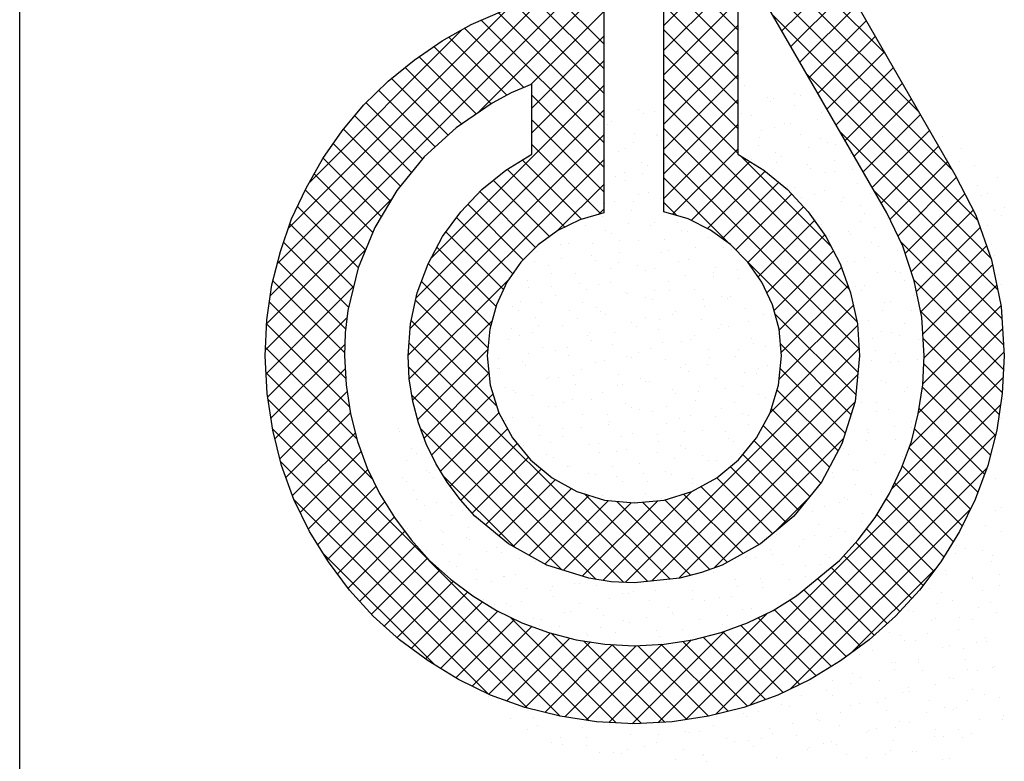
# Model space of a CAD drawing. Extents: x -39327 to 109237, y 358172 to 442272.
# Tile 64 of 96: x 90737 to 92349, y 360001 to 361215. Entities that reach past the tile are written whole.
import ezdxf

# ---------------------------------------------------------------- set-up
doc = ezdxf.new("R2010")
doc.units = 0
doc.header["$LTSCALE"] = 100
doc.layers.get('0').update_dxf_attribs({"linetype": 'CONTINUOUS'})
doc.layers.add('7', color=7, linetype='CONTINUOUS')
doc.layers.add('BL$4----', color=7, linetype='CONTINUOUS')
doc.styles.add('BURO-025', font='BUROFONT.shx', dxfattribs={"height": 250})
doc.styles.add('BURO-035', font='BUROFONT.shx', dxfattribs={"height": 350})
doc.styles.add('BURO-050', font='BUROFONT.shx', dxfattribs={"height": 500})

# ---------------------------------------------------------------- blocks, each defined once
blk = doc.blocks.new('KUIJPERSKLEUR')
at = {"color": 1}
blk.add_line((-185, 10), (-185, 73), dxfattribs=at)
at = {"color": 20}
for p, q in [((-170.84, 29.879), (-174.461, 33.499)), ((-170.292, 28.927), (-174.461, 33.095)), ((-174.461, 30.335), (-172.33, 32.466)), ((-173.249, 30.267), (-174.461, 31.479)), ((-169.744, 27.975), (-173.222, 31.452)), ((-174.461, 29.931), (-173.249, 31.143)), ((-172.528, 30.247), (-171.591, 31.184)), ((-177.515, 28.897), (-175.458, 30.954)), ((-173.249, 29.863), (-174.461, 31.075)), ((-180.897, 25.919), (-175.921, 30.896)), ((-180.786, 26.435), (-176.438, 30.783)), ((-175.443, 30.037), (-176.237, 30.83)), ((-172.38, 29.991), (-171.444, 30.927)), ((-175.443, 29.228), (-176.867, 30.652)), ((-175.443, 29.632), (-176.563, 30.753)), ((-174.461, 29.527), (-173.249, 30.738)), ((-173.249, 29.459), (-174.461, 30.671)), ((-172.233, 29.734), (-171.296, 30.671)), ((-180.602, 27.022), (-177.026, 30.599)), ((-175.443, 28.824), (-177.164, 30.546)), ((-176.637, 29.371), (-175.443, 30.565)), ((-169.325, 27.152), (-172.673, 30.5)), ((-176.75, 29.323), (-177.719, 30.292)), ((-175.443, 28.42), (-177.447, 30.424)), ((-174.461, 29.123), (-173.249, 30.334)), ((-172.085, 29.478), (-171.148, 30.414)), ((-180.265, 27.764), (-177.758, 30.271)), ((-177.027, 29.195), (-177.978, 30.147)), ((-176.622, 28.982), (-175.443, 30.161)), ((-173.249, 29.055), (-174.461, 30.266)), ((-171.937, 29.221), (-171.001, 30.158)), ((-177.287, 29.052), (-178.226, 29.991)), ((-177.528, 28.889), (-178.466, 29.826)), ((-174.461, 28.719), (-173.249, 29.93)), ((-173.249, 28.651), (-174.461, 29.862)), ((-171.79, 28.965), (-170.853, 29.901)), ((-177.769, 28.725), (-178.694, 29.651)), ((-176.622, 28.578), (-175.443, 29.757)), ((-174.461, 28.315), (-173.249, 29.526)), ((-169.106, 26.529), (-172.125, 29.547)), ((-171.642, 28.709), (-170.706, 29.645)), ((-177.991, 28.544), (-178.917, 29.469)), ((-178.272, 26.523), (-175.443, 29.353)), ((-173.249, 28.247), (-174.461, 29.458)), ((-171.494, 28.452), (-170.558, 29.389)), ((-178.203, 28.351), (-179.125, 29.274)), ((-175.443, 28.016), (-176.622, 29.195)), ((-178.409, 28.154), (-179.329, 29.073)), ((-174.461, 27.911), (-173.249, 29.122)), ((-171.423, 26.016), (-174.461, 29.054)), ((-171.347, 28.196), (-170.41, 29.132)), ((-178.59, 27.93), (-179.518, 28.858)), ((-178.512, 25.879), (-175.443, 28.949)), ((-171.199, 27.939), (-170.263, 28.876)), ((-175.443, 27.612), (-176.622, 28.791)), ((-174.461, 27.506), (-173.249, 28.718)), ((-178.771, 27.707), (-179.703, 28.639)), ((-178.612, 25.376), (-175.443, 28.545)), ((-171.298, 25.488), (-174.461, 28.65)), ((-168.997, 26.016), (-171.576, 28.594)), ((-171.051, 27.683), (-170.115, 28.619)), ((-178.932, 27.463), (-179.871, 28.403)), ((-175.491, 27.256), (-176.622, 28.387)), ((-170.904, 27.426), (-169.967, 28.363)), ((-171.266, 25.051), (-174.461, 28.246)), ((-174.317, 27.246), (-173.249, 28.314)), ((-171.722, 26.72), (-173.21, 28.208)), ((-179.083, 27.211), (-180.037, 28.165)), ((-178.645, 24.939), (-175.443, 28.14)), ((-175.806, 27.166), (-176.776, 28.137)), ((-174.012, 27.147), (-173.05, 28.109)), ((-170.762, 27.164), (-169.82, 28.106)), ((-179.224, 26.948), (-180.184, 27.907)), ((-176.081, 27.038), (-177.026, 27.983)), ((-173.743, 27.012), (-172.802, 27.952)), ((-176.33, 26.883), (-177.253, 27.805)), ((-176.205, 26.975), (-175.443, 27.736)), ((-173.379, 26.76), (-174.461, 27.842)), ((-173.502, 26.849), (-172.579, 27.771)), ((-170.631, 26.891), (-169.674, 27.848)), ((-179.343, 26.663), (-180.328, 27.648)), ((-176.557, 26.705), (-177.473, 27.621)), ((-173.282, 26.665), (-172.367, 27.58)), ((-168.928, 25.542), (-171.028, 27.642)), ((-170.512, 26.606), (-169.536, 27.582)), ((-180.96, 25.452), (-178.906, 27.506)), ((-176.759, 26.503), (-177.667, 27.411)), ((-174.249, 27.226), (-174.461, 27.438)), ((-179.462, 26.377), (-180.457, 27.372)), ((-175.531, 27.244), (-175.443, 27.332)), ((-173.083, 26.46), (-172.172, 27.37)), ((-170.411, 26.303), (-169.398, 27.316)), ((-179.539, 26.05), (-180.579, 27.09)), ((-176.932, 26.272), (-177.852, 27.192)), ((-172.916, 26.222), (-171.994, 27.144)), ((-177.082, 26.018), (-178.025, 26.96)), ((-172.773, 25.961), (-171.826, 26.908)), ((-170.326, 25.984), (-169.282, 27.028)), ((-179.616, 25.723), (-180.683, 26.79)), ((-168.899, 25.109), (-170.584, 26.794)), ((-180.979, 25.029), (-179.341, 26.667)), ((-177.205, 25.737), (-178.175, 26.707)), ((-171.284, 24.665), (-173.219, 26.6)), ((-172.656, 25.674), (-171.683, 26.647)), ((-170.256, 25.65), (-169.177, 26.729)), ((-179.665, 25.368), (-180.775, 26.478)), ((-177.293, 25.421), (-178.315, 26.443)), ((-172.574, 25.352), (-171.551, 26.375)), ((-170.219, 25.282), (-169.08, 26.421)), ((-179.685, 24.983), (-180.856, 26.155)), ((-178.626, 24.554), (-176.992, 26.187)), ((-177.337, 25.06), (-178.425, 26.148)), ((-168.9, 24.706), (-170.367, 26.173)), ((-180.967, 24.637), (-179.535, 26.069)), ((-172.54, 24.982), (-171.445, 26.077)), ((-170.199, 24.898), (-169.012, 26.085)), ((-179.666, 24.561), (-180.914, 25.809)), ((-177.321, 24.641), (-178.521, 25.84)), ((-171.32, 24.297), (-172.642, 25.619)), ((-172.572, 24.546), (-171.358, 25.759)), ((-168.92, 24.322), (-170.258, 25.659)), ((-170.223, 24.47), (-168.943, 25.75)), ((-180.942, 24.258), (-179.642, 25.558)), ((-177.196, 24.111), (-178.594, 25.509)), ((-178.57, 24.205), (-177.27, 25.505)), ((-179.606, 24.096), (-180.96, 25.451)), ((-172.719, 23.995), (-171.289, 25.424)), ((-170.294, 23.995), (-168.917, 25.372)), ((-174.724, 21.235), (-178.63, 25.141)), ((-168.973, 23.971), (-170.215, 25.213)), ((-179.48, 23.566), (-180.977, 25.064)), ((-180.888, 23.908), (-179.68, 25.116)), ((-178.488, 23.883), (-177.34, 25.032)), ((-175.09, 21.219), (-171.266, 25.044)), ((-171.397, 23.97), (-172.553, 25.126)), ((-170.438, 23.447), (-168.892, 24.993)), ((-180.823, 23.569), (-179.675, 24.717)), ((-175.114, 21.221), (-178.635, 24.743)), ((-171.493, 23.662), (-172.555, 24.724)), ((-169.034, 23.627), (-170.205, 24.798)), ((-179.221, 22.903), (-180.968, 24.651)), ((-178.384, 23.583), (-177.322, 24.645)), ((-174.664, 21.241), (-171.289, 24.617)), ((-170.736, 22.745), (-168.907, 24.574)), ((-180.742, 23.246), (-179.644, 24.344)), ((-171.609, 23.374), (-172.605, 24.37)), ((-169.115, 23.304), (-170.229, 24.418)), ((-175.679, 18.958), (-180.935, 24.213)), ((-175.568, 21.271), (-178.583, 24.286)), ((-178.259, 23.304), (-177.258, 24.305)), ((-174.213, 21.289), (-171.337, 24.164)), ((-174.103, 18.973), (-168.949, 24.127)), ((-171.749, 23.11), (-172.699, 24.06)), ((-169.21, 22.995), (-170.283, 24.068)), ((-180.643, 22.941), (-179.59, 23.994)), ((-178.115, 23.043), (-177.16, 23.999)), ((-176.157, 19.031), (-180.862, 23.736)), ((-176.132, 21.431), (-178.442, 23.741)), ((-177.956, 22.799), (-177.017, 23.737)), ((-171.892, 22.848), (-172.832, 23.788)), ((-169.32, 22.701), (-170.356, 23.737)), ((-180.535, 22.644), (-179.507, 23.672)), ((-173.64, 21.457), (-171.52, 23.578)), ((-173.613, 19.06), (-169.03, 23.643)), ((-172.073, 22.625), (-172.984, 23.537)), ((-180.408, 22.367), (-179.411, 23.364)), ((-177.782, 22.568), (-176.858, 23.493)), ((-169.444, 22.421), (-170.447, 23.424)), ((-177.594, 22.353), (-176.676, 23.271)), ((-172.254, 22.402), (-173.166, 23.314)), ((-176.696, 19.166), (-180.731, 23.201)), ((-180.275, 22.096), (-179.302, 23.069)), ((-177.379, 22.163), (-176.463, 23.08)), ((-172.457, 22.201), (-173.372, 23.116)), ((-173.06, 19.208), (-169.171, 23.097)), ((-169.576, 22.149), (-170.557, 23.13)), ((-176.906, 21.801), (-178.062, 22.957)), ((-177.157, 21.981), (-176.234, 22.904)), ((-172.678, 22.018), (-173.592, 22.932)), ((-180.124, 21.843), (-179.169, 22.798)), ((-176.924, 21.811), (-175.973, 22.761)), ((-172.903, 21.839), (-173.855, 22.791)), ((-169.723, 21.892), (-170.684, 22.853)), ((-177.327, 19.393), (-180.509, 22.575)), ((-176.663, 21.667), (-175.682, 22.648)), ((-176.403, 21.523), (-175.365, 22.561)), ((-175.794, 21.324), (-174.56, 22.557)), ((-174.358, 21.273), (-175.756, 22.671)), ((-175.46, 21.254), (-174.002, 22.711)), ((-173.423, 21.551), (-174.443, 22.571)), ((-173.163, 21.695), (-174.137, 22.668)), ((-172.66, 22.033), (-172.094, 22.599)), ((-169.878, 21.642), (-170.822, 22.587)), ((-179.97, 21.593), (-179.024, 22.539)), ((-176.101, 21.421), (-174.996, 22.526)), ((-174.018, 21.337), (-175.229, 22.548)), ((-173.708, 21.432), (-174.81, 22.534)), ((-172.386, 19.479), (-169.444, 22.42)), ((-179.8, 21.359), (-178.87, 22.289)), ((-170.044, 21.405), (-170.974, 22.334)), ((-170.217, 21.173), (-171.143, 22.099)), ((-179.627, 21.128), (-178.697, 22.058)), ((-179.437, 20.913), (-178.517, 21.833)), ((-170.404, 20.956), (-171.32, 21.872)), ((-178.204, 19.866), (-180.032, 21.694)), ((-179.245, 20.701), (-178.327, 21.619)), ((-170.598, 20.746), (-171.512, 21.66)), ((-170.804, 20.548), (-171.722, 21.466)), ((-171.405, 20.055), (-170.011, 21.449)), ((-179.035, 20.507), (-178.118, 21.425)), ((-171.017, 20.357), (-171.944, 21.284)), ((-178.822, 20.317), (-177.9, 21.239)), ((-178.594, 20.141), (-177.669, 21.065)), ((-171.241, 20.177), (-172.166, 21.102)), ((-178.362, 19.968), (-177.427, 20.903)), ((-171.473, 20.005), (-172.399, 20.931)), ((-178.114, 19.812), (-177.177, 20.749)), ((-175.24, 18.922), (-176.961, 20.643)), ((-174.554, 18.927), (-172.766, 20.715)), ((-171.968, 19.692), (-172.918, 20.641)), ((-171.716, 19.844), (-172.648, 20.775)), ((-177.863, 19.659), (-176.906, 20.616)), ((-177.594, 19.523), (-176.62, 20.498)), ((-172.233, 19.552), (-173.199, 20.518)), ((-177.323, 19.391), (-176.321, 20.393)), ((-177.028, 19.281), (-176, 20.309)), ((-174.826, 18.913), (-176.301, 20.388)), ((-174.977, 18.908), (-173.463, 20.422)), ((-172.794, 19.305), (-173.814, 20.325)), ((-172.506, 19.421), (-173.495, 20.41)), ((-176.731, 19.175), (-175.66, 20.246)), ((-176.408, 19.094), (-175.298, 20.203)), ((-176.078, 19.019), (-174.912, 20.185)), ((-174.442, 18.933), (-175.772, 20.263)), ((-175.728, 18.965), (-174.485, 20.208)), ((-175.36, 18.929), (-174.012, 20.277)), ((-174.082, 18.976), (-175.309, 20.204)), ((-173.731, 19.03), (-174.888, 20.187)), ((-173.408, 19.111), (-174.504, 20.207)), ((-173.09, 19.197), (-174.149, 20.256))]:
    blk.add_line(p, q, dxfattribs=at)
at = {"color": 161}
for p, q in [((-173.139, 29.353), (-173.139, 29.353)), ((-172.328, 29.216), (-172.328, 29.216)), ((-172.23, 29.194), (-172.23, 29.194)), ((-172.762, 29.162), (-172.762, 29.162)), ((-172.713, 29.098), (-172.713, 29.098)), ((-172.673, 29.143), (-172.673, 29.143)), ((-172.327, 29.035), (-172.327, 29.035)), ((-174.868, 28.962), (-174.868, 28.962)), ((-174.796, 28.893), (-174.796, 28.893)), ((-174.613, 28.936), (-174.613, 28.936)), ((-171.886, 28.916), (-171.886, 28.916)), ((-175.378, 28.72), (-175.378, 28.72)), ((-175.314, 28.767), (-175.314, 28.767)), ((-171.942, 28.79), (-171.942, 28.79)), ((-169.904, 28.517), (-169.904, 28.517)), ((-169.59, 28.326), (-169.59, 28.326)), ((-169.617, 28.114), (-169.617, 28.114)), ((-169.379, 28.041), (-169.379, 28.041)), ((-169.002, 27.85), (-169.002, 27.85)), ((-169.166, 27.592), (-169.166, 27.592)), ((-178.799, 23.738), (-178.799, 23.738)), ((-178.78, 23.698), (-178.78, 23.698)), ((-178.581, 23.419), (-178.581, 23.419)), ((-178.67, 23.211), (-178.67, 23.211)), ((-178.736, 22.94), (-178.736, 22.94)), ((-178.668, 22.881), (-178.668, 22.881)), ((-178.559, 22.724), (-178.559, 22.724)), ((-178.505, 22.579), (-178.505, 22.579)), ((-178.38, 22.477), (-178.38, 22.477)), ((-178.449, 22.236), (-178.449, 22.236)), ((-178.093, 22.073), (-178.093, 22.073)), ((-178.072, 22.046), (-178.072, 22.046)), ((-178.081, 21.845), (-178.081, 21.845)), ((-178.338, 21.749), (-178.338, 21.749)), ((-168.974, 19.344), (-168.974, 19.344)), ((-168.904, 19.039), (-168.904, 19.039)), ((-176.974, 18.997), (-176.974, 18.997)), ((-176.533, 18.877), (-176.533, 18.877)), ((-169.299, 18.984), (-169.299, 18.984)), ((-168.922, 18.984), (-168.922, 18.984)), ((-176.696, 18.815), (-176.696, 18.815)), ((-170.023, 18.697), (-170.023, 18.697)), ((-169.876, 18.692), (-169.876, 18.692)), ((-169.432, 18.742), (-169.432, 18.742)), ((-176.303, 18.603), (-176.303, 18.603)), ((-169.565, 18.688), (-169.565, 18.688)), ((-175.506, 18.441), (-175.506, 18.441)), ((-169.896, 18.321), (-169.896, 18.321)), ((-169.792, 18.336), (-169.792, 18.336))]:
    blk.add_line(p, q, dxfattribs=at)
at = {"color": 163}
for p, q in [((-173.183, 28.901), (-173.183, 28.901)), ((-173.029, 28.866), (-173.029, 28.866)), ((-172.482, 28.737), (-172.482, 28.737)), ((-172.386, 28.74), (-172.386, 28.74)), ((-170.366, 28.774), (-170.366, 28.774)), ((-174.937, 28.576), (-174.937, 28.576)), ((-174.58, 28.559), (-174.58, 28.559)), ((-174.565, 28.532), (-174.565, 28.532)), ((-172.868, 28.619), (-172.868, 28.619)), ((-172.651, 28.675), (-172.651, 28.675)), ((-172.217, 28.548), (-172.217, 28.548)), ((-174.951, 28.414), (-174.951, 28.414)), ((-174.502, 28.449), (-174.502, 28.449)), ((-172.918, 28.379), (-172.918, 28.379)), ((-172.896, 28.498), (-172.896, 28.498)), ((-171.904, 28.482), (-171.904, 28.482)), ((-171.775, 28.429), (-171.775, 28.429)), ((-171.655, 28.387), (-171.655, 28.387)), ((-175.204, 28.28), (-175.204, 28.28)), ((-175.09, 28.317), (-175.09, 28.317)), ((-172.637, 28.258), (-172.637, 28.258)), ((-172.098, 28.336), (-172.098, 28.336)), ((-171.398, 28.238), (-171.398, 28.238)), ((-174.827, 28.089), (-174.827, 28.089)), ((-174.72, 28.053), (-174.72, 28.053)), ((-173.023, 28.14), (-173.023, 28.14)), ((-172.608, 28.094), (-172.608, 28.094)), ((-172.541, 28.188), (-172.541, 28.188)), ((-172.106, 28.061), (-172.106, 28.061)), ((-171.673, 28.121), (-171.673, 28.121)), ((-169.821, 28.161), (-169.821, 28.161)), ((-175.106, 27.935), (-175.106, 27.935)), ((-174.803, 27.913), (-174.803, 27.913)), ((-172.059, 28.003), (-172.059, 28.003)), ((-171.811, 27.933), (-171.811, 27.933)), ((-171.665, 27.942), (-171.665, 27.942)), ((-171.367, 27.983), (-171.367, 27.983)), ((-175.246, 27.863), (-175.246, 27.863)), ((-175.093, 27.793), (-175.093, 27.793)), ((-171.288, 27.751), (-171.288, 27.751)), ((-174.875, 27.574), (-174.875, 27.574)), ((-174.716, 27.602), (-174.716, 27.602)), ((-172.43, 27.701), (-172.43, 27.701)), ((-172.321, 27.691), (-172.321, 27.691)), ((-171.996, 27.574), (-171.996, 27.574)), ((-171.828, 27.642), (-171.828, 27.642)), ((-171.08, 27.579), (-171.08, 27.579)), ((-169.329, 27.71), (-169.329, 27.71)), ((-169.269, 27.554), (-169.269, 27.554)), ((-175.424, 27.425), (-175.424, 27.425)), ((-175.261, 27.456), (-175.261, 27.456)), ((-174.959, 27.459), (-174.959, 27.459)), ((-174.515, 27.51), (-174.515, 27.51)), ((-172.213, 27.524), (-172.213, 27.524)), ((-171.554, 27.455), (-171.554, 27.455)), ((-171.524, 27.529), (-171.524, 27.529)), ((-174.983, 27.306), (-174.983, 27.306)), ((-172.033, 27.287), (-172.033, 27.287)), ((-171.249, 27.387), (-171.249, 27.387)), ((-171.177, 27.264), (-171.177, 27.264)), ((-169.042, 27.307), (-169.042, 27.307)), ((-168.935, 27.231), (-168.935, 27.231)), ((-168.892, 27.363), (-168.892, 27.363)), ((-175.469, 27.217), (-175.469, 27.217)), ((-175.03, 27.095), (-175.03, 27.095)), ((-174.606, 27.115), (-174.606, 27.115)), ((-174.228, 27.106), (-174.228, 27.106)), ((-171.982, 27.163), (-171.982, 27.163)), ((-171.885, 27.087), (-171.885, 27.087)), ((-171.236, 27.126), (-171.236, 27.126)), ((-170.792, 27.176), (-170.792, 27.176)), ((-175.748, 27.065), (-175.748, 27.065)), ((-175.415, 26.977), (-175.415, 26.977)), ((-175.313, 26.938), (-175.313, 26.938)), ((-174.672, 27.056), (-174.672, 27.056)), ((-174.171, 26.988), (-174.171, 26.988)), ((-174.066, 26.958), (-174.066, 26.958)), ((-171.444, 26.968), (-171.444, 26.968)), ((-171.404, 26.908), (-171.404, 26.908)), ((-171.018, 27.026), (-171.018, 27.026)), ((-169.158, 27.067), (-169.158, 27.067)), ((-176.149, 26.753), (-176.149, 26.753)), ((-176.015, 26.769), (-176.015, 26.769)), ((-175.625, 26.764), (-175.625, 26.764)), ((-175.181, 26.814), (-175.181, 26.814)), ((-174.872, 26.819), (-174.872, 26.819)), ((-174.451, 26.84), (-174.451, 26.84)), ((-173.729, 26.868), (-173.729, 26.868)), ((-171.746, 26.884), (-171.746, 26.884)), ((-171.067, 26.777), (-171.067, 26.777)), ((-169.09, 26.752), (-169.09, 26.752)), ((-176.534, 26.635), (-176.534, 26.635)), ((-175.184, 26.616), (-175.184, 26.616)), ((-174.495, 26.628), (-174.495, 26.628)), ((-174.384, 26.652), (-174.384, 26.652)), ((-173.94, 26.703), (-173.94, 26.703)), ((-173.487, 26.703), (-173.487, 26.703)), ((-173.352, 26.677), (-173.352, 26.677)), ((-170.949, 26.722), (-170.949, 26.722)), ((-170.632, 26.65), (-170.632, 26.65)), ((-177.923, 26.478), (-177.923, 26.478)), ((-176.781, 26.528), (-176.781, 26.528)), ((-176.579, 26.471), (-176.579, 26.471)), ((-176.135, 26.522), (-176.135, 26.522)), ((-175.638, 26.578), (-175.638, 26.578)), ((-175.57, 26.498), (-175.57, 26.498)), ((-175.203, 26.451), (-175.203, 26.451)), ((-174.22, 26.479), (-174.22, 26.479)), ((-174.06, 26.501), (-174.06, 26.501)), ((-171.902, 26.43), (-171.902, 26.43)), ((-171.559, 26.429), (-171.559, 26.429)), ((-171.458, 26.48), (-171.458, 26.48)), ((-171.333, 26.481), (-171.333, 26.481)), ((-171.173, 26.547), (-171.173, 26.547)), ((-169.048, 26.58), (-169.048, 26.58)), ((-176.346, 26.401), (-176.346, 26.401)), ((-176.303, 26.274), (-176.303, 26.274)), ((-175.904, 26.282), (-175.904, 26.282)), ((-175.338, 26.36), (-175.338, 26.36)), ((-174.894, 26.41), (-174.894, 26.41)), ((-174.762, 26.332), (-174.762, 26.332)), ((-174.606, 26.361), (-174.606, 26.361)), ((-173.653, 26.299), (-173.653, 26.299)), ((-173.619, 26.381), (-173.619, 26.381)), ((-173.256, 26.342), (-173.256, 26.342)), ((-170.956, 26.29), (-170.956, 26.29)), ((-170.661, 26.318), (-170.661, 26.318)), ((-170.594, 26.292), (-170.594, 26.292)), ((-176.689, 26.156), (-176.689, 26.156)), ((-175.847, 26.118), (-175.847, 26.118)), ((-175.339, 26.137), (-175.339, 26.137)), ((-174.385, 26.141), (-174.385, 26.141)), ((-174.097, 26.249), (-174.097, 26.249)), ((-173.642, 26.224), (-173.642, 26.224)), ((-173.242, 26.19), (-173.242, 26.19)), ((-172.856, 26.137), (-172.856, 26.137)), ((-170.521, 26.163), (-170.521, 26.163)), ((-168.976, 26.257), (-168.976, 26.257)), ((-176.67, 26.041), (-176.67, 26.041)), ((-176.291, 26.068), (-176.291, 26.068)), ((-175.725, 26.019), (-175.725, 26.019)), ((-175.527, 26.091), (-175.527, 26.091)), ((-175.092, 25.964), (-175.092, 25.964)), ((-175.05, 25.956), (-175.05, 25.956)), ((-174.606, 26.007), (-174.606, 26.007)), ((-174.375, 26), (-174.375, 26)), ((-173.95, 26.014), (-173.95, 26.014)), ((-171.328, 26.068), (-171.328, 26.068)), ((-171.223, 25.994), (-171.223, 25.994)), ((-171.171, 26.076), (-171.171, 26.076)), ((-168.937, 26.093), (-168.937, 26.093)), ((-176.801, 25.826), (-176.801, 25.826)), ((-176.458, 25.795), (-176.458, 25.795)), ((-176.235, 25.914), (-176.235, 25.914)), ((-175.794, 25.795), (-175.794, 25.795)), ((-174.761, 25.882), (-174.761, 25.882)), ((-174.651, 25.844), (-174.651, 25.844)), ((-173.809, 25.845), (-173.809, 25.845)), ((-173.508, 25.894), (-173.508, 25.894)), ((-173.411, 25.863), (-173.411, 25.863)), ((-173.365, 25.895), (-173.365, 25.895)), ((-170.846, 25.803), (-170.846, 25.803)), ((-170.749, 25.813), (-170.749, 25.813)), ((-170.374, 25.915), (-170.374, 25.915)), ((-170.364, 25.931), (-170.364, 25.931)), ((-176.937, 25.745), (-176.937, 25.745)), ((-176.844, 25.677), (-176.844, 25.677)), ((-176.004, 25.664), (-176.004, 25.664)), ((-175.56, 25.714), (-175.56, 25.714)), ((-175.494, 25.658), (-175.494, 25.658)), ((-174.274, 25.654), (-174.274, 25.654)), ((-173.796, 25.745), (-173.796, 25.745)), ((-173.131, 25.703), (-173.131, 25.703)), ((-171.327, 25.623), (-171.327, 25.623)), ((-170.883, 25.673), (-170.883, 25.673)), ((-170.411, 25.676), (-170.411, 25.676)), ((-176.56, 25.554), (-176.56, 25.554)), ((-175.879, 25.54), (-175.879, 25.54)), ((-175.417, 25.604), (-175.417, 25.604)), ((-174.982, 25.477), (-174.982, 25.477)), ((-174.763, 25.553), (-174.763, 25.553)), ((-174.53, 25.521), (-174.53, 25.521)), ((-174.319, 25.603), (-174.319, 25.603)), ((-173.839, 25.527), (-173.839, 25.527)), ((-173.078, 25.492), (-173.078, 25.492)), ((-172.832, 25.608), (-172.832, 25.608)), ((-172.696, 25.576), (-172.696, 25.576)), ((-171.112, 25.507), (-171.112, 25.507)), ((-177.268, 25.378), (-177.268, 25.378)), ((-176.957, 25.372), (-176.957, 25.372)), ((-176.613, 25.316), (-176.613, 25.316)), ((-176.513, 25.422), (-176.513, 25.422)), ((-176.125, 25.427), (-176.125, 25.427)), ((-175.683, 25.308), (-175.683, 25.308)), ((-175.272, 25.311), (-175.272, 25.311)), ((-174.915, 25.403), (-174.915, 25.403)), ((-174.541, 25.357), (-174.541, 25.357)), ((-173.566, 25.384), (-173.566, 25.384)), ((-173.522, 25.442), (-173.522, 25.442)), ((-173.398, 25.407), (-173.398, 25.407)), ((-170.904, 25.334), (-170.904, 25.334)), ((-170.735, 25.316), (-170.735, 25.316)), ((-170.518, 25.452), (-170.518, 25.452)), ((-176.998, 25.198), (-176.998, 25.198)), ((-176.826, 25.258), (-176.826, 25.258)), ((-175.716, 25.26), (-175.716, 25.26)), ((-175.649, 25.179), (-175.649, 25.179)), ((-174.475, 25.149), (-174.475, 25.149)), ((-174.164, 25.166), (-174.164, 25.166)), ((-174.031, 25.199), (-174.031, 25.199)), ((-173.951, 25.266), (-173.951, 25.266)), ((-173.021, 25.216), (-173.021, 25.216)), ((-172.601, 25.247), (-172.601, 25.247)), ((-171.04, 25.219), (-171.04, 25.219)), ((-170.596, 25.269), (-170.596, 25.269)), ((-170.3, 25.189), (-170.3, 25.189)), ((-176.449, 25.067), (-176.449, 25.067)), ((-176.226, 25.018), (-176.226, 25.018)), ((-176.034, 25.061), (-176.034, 25.061)), ((-175.306, 25.117), (-175.306, 25.117)), ((-174.871, 24.99), (-174.871, 24.99)), ((-174.684, 25.042), (-174.684, 25.042)), ((-173.729, 25.04), (-173.729, 25.04)), ((-173.234, 25.038), (-173.234, 25.038)), ((-172.987, 25.129), (-172.987, 25.129)), ((-172.79, 25.088), (-172.79, 25.088)), ((-172.586, 25.089), (-172.586, 25.089)), ((-171.002, 25.019), (-171.002, 25.019)), ((-177.157, 24.891), (-177.157, 24.891)), ((-176.767, 24.837), (-176.767, 24.837)), ((-176.67, 24.968), (-176.67, 24.968)), ((-176.014, 24.94), (-176.014, 24.94)), ((-175.573, 24.821), (-175.573, 24.821)), ((-175.429, 24.857), (-175.429, 24.857)), ((-175.07, 24.924), (-175.07, 24.924)), ((-174.985, 24.907), (-174.985, 24.907)), ((-174.43, 24.87), (-174.43, 24.87)), ((-173.72, 24.905), (-173.72, 24.905)), ((-173.287, 24.92), (-173.287, 24.92)), ((-171.059, 24.855), (-171.059, 24.855)), ((-170.752, 24.815), (-170.752, 24.815)), ((-170.673, 24.973), (-170.673, 24.973)), ((-170.625, 24.829), (-170.625, 24.829)), ((-170.308, 24.866), (-170.308, 24.866)), ((-177.179, 24.726), (-177.179, 24.726)), ((-177.153, 24.719), (-177.153, 24.719)), ((-176.716, 24.771), (-176.716, 24.771)), ((-175.803, 24.7), (-175.803, 24.7)), ((-174.188, 24.746), (-174.188, 24.746)), ((-174.106, 24.787), (-174.106, 24.787)), ((-174.053, 24.679), (-174.053, 24.679)), ((-173.744, 24.796), (-173.744, 24.796)), ((-172.91, 24.729), (-172.91, 24.729)), ((-172.756, 24.768), (-172.756, 24.768)), ((-176.382, 24.565), (-176.382, 24.565)), ((-176.339, 24.58), (-176.339, 24.58)), ((-176.189, 24.582), (-176.189, 24.582)), ((-175.938, 24.615), (-175.938, 24.615)), ((-175.196, 24.63), (-175.196, 24.63)), ((-174.839, 24.563), (-174.839, 24.563)), ((-174.761, 24.503), (-174.761, 24.503)), ((-174.697, 24.504), (-174.697, 24.504)), ((-173.618, 24.553), (-173.618, 24.553)), ((-173.142, 24.65), (-173.142, 24.65)), ((-172.947, 24.634), (-172.947, 24.634)), ((-171.262, 24.573), (-171.262, 24.573)), ((-170.891, 24.532), (-170.891, 24.532)), ((-170.828, 24.494), (-170.828, 24.494)), ((-177.047, 24.404), (-177.047, 24.404)), ((-176.922, 24.358), (-176.922, 24.358)), ((-175.904, 24.453), (-175.904, 24.453)), ((-175.462, 24.334), (-175.462, 24.334)), ((-175.225, 24.445), (-175.225, 24.445)), ((-175.141, 24.453), (-175.141, 24.453)), ((-174.32, 24.383), (-174.32, 24.383)), ((-173.9, 24.342), (-173.9, 24.342)), ((-173.875, 24.426), (-173.875, 24.426)), ((-173.456, 24.392), (-173.456, 24.392)), ((-173.177, 24.433), (-173.177, 24.433)), ((-171.213, 24.376), (-171.213, 24.376)), ((-170.514, 24.342), (-170.514, 24.342)), ((-170.465, 24.412), (-170.465, 24.412)), ((-176.892, 24.323), (-176.892, 24.323)), ((-176.605, 24.284), (-176.605, 24.284)), ((-175.958, 24.221), (-175.958, 24.221)), ((-175.651, 24.211), (-175.651, 24.211)), ((-174.261, 24.308), (-174.261, 24.308)), ((-173.943, 24.192), (-173.943, 24.192)), ((-173.296, 24.171), (-173.296, 24.171)), ((-172.911, 24.289), (-172.911, 24.289)), ((-172.8, 24.242), (-172.8, 24.242)), ((-172.659, 24.231), (-172.659, 24.231)), ((-170.975, 24.17), (-170.975, 24.17)), ((-170.249, 24.24), (-170.249, 24.24)), ((-168.9, 24.221), (-168.9, 24.221)), ((-176.344, 24.103), (-176.344, 24.103)), ((-176.228, 24.093), (-176.228, 24.093)), ((-176.095, 24.161), (-176.095, 24.161)), ((-175.085, 24.143), (-175.085, 24.143)), ((-174.994, 24.084), (-174.994, 24.084)), ((-174.854, 24.05), (-174.854, 24.05)), ((-174.65, 24.016), (-174.65, 24.016)), ((-174.41, 24.1), (-174.41, 24.1)), ((-173.508, 24.066), (-173.508, 24.066)), ((-171.222, 24.165), (-171.222, 24.165)), ((-170.983, 24.015), (-170.983, 24.015)), ((-170.781, 24.045), (-170.781, 24.045)), ((-178.514, 23.994), (-178.514, 23.994)), ((-177.077, 23.879), (-177.077, 23.879)), ((-177.048, 23.869), (-177.048, 23.869)), ((-176.936, 23.917), (-176.936, 23.917)), ((-176.604, 23.919), (-176.604, 23.919)), ((-175.793, 23.966), (-175.793, 23.966)), ((-175.379, 23.966), (-175.379, 23.966)), ((-175.352, 23.847), (-175.352, 23.847)), ((-174.209, 23.896), (-174.209, 23.896)), ((-174.03, 23.947), (-174.03, 23.947)), ((-173.613, 23.938), (-173.613, 23.938)), ((-173.169, 23.989), (-173.169, 23.989)), ((-173.066, 23.946), (-173.066, 23.946)), ((-171.368, 23.897), (-171.368, 23.897)), ((-170.404, 23.854), (-170.404, 23.854)), ((-168.936, 23.897), (-168.936, 23.897)), ((-176.495, 23.797), (-176.495, 23.797)), ((-176.113, 23.742), (-176.113, 23.742)), ((-175.807, 23.757), (-175.807, 23.757)), ((-175.364, 23.808), (-175.364, 23.808)), ((-174.415, 23.829), (-174.415, 23.829)), ((-174.123, 23.696), (-174.123, 23.696)), ((-173.832, 23.705), (-173.832, 23.705)), ((-173.451, 23.692), (-173.451, 23.692)), ((-173.066, 23.81), (-173.066, 23.81)), ((-171.131, 23.716), (-171.131, 23.716)), ((-170.687, 23.766), (-170.687, 23.766)), ((-170.404, 23.761), (-170.404, 23.761)), ((-176.498, 23.624), (-176.498, 23.624)), ((-176.118, 23.606), (-176.118, 23.606)), ((-175.149, 23.605), (-175.149, 23.605)), ((-174.975, 23.656), (-174.975, 23.656)), ((-174.566, 23.646), (-174.566, 23.646)), ((-174.54, 23.529), (-174.54, 23.529)), ((-173.397, 23.579), (-173.397, 23.579)), ((-173.325, 23.535), (-173.325, 23.535)), ((-171.137, 23.536), (-171.137, 23.536)), ((-171.112, 23.678), (-171.112, 23.678)), ((-170.67, 23.558), (-170.67, 23.558)), ((-178.403, 23.507), (-178.403, 23.507)), ((-176.761, 23.465), (-176.761, 23.465)), ((-176.317, 23.515), (-176.317, 23.515)), ((-175.683, 23.479), (-175.683, 23.479)), ((-175.534, 23.487), (-175.534, 23.487)), ((-175.076, 23.404), (-175.076, 23.404)), ((-174.184, 23.468), (-174.184, 23.468)), ((-174.099, 23.409), (-174.099, 23.409)), ((-171.641, 23.474), (-171.641, 23.474)), ((-171.523, 23.419), (-171.523, 23.419)), ((-178.512, 23.334), (-178.512, 23.334)), ((-176.384, 23.31), (-176.384, 23.31)), ((-176.267, 23.263), (-176.267, 23.263)), ((-175.52, 23.354), (-175.52, 23.354)), ((-175.241, 23.36), (-175.241, 23.36)), ((-174.57, 23.35), (-174.57, 23.35)), ((-174.279, 23.243), (-174.279, 23.243)), ((-173.835, 23.293), (-173.835, 23.293)), ((-173.722, 23.218), (-173.722, 23.218)), ((-173.606, 23.213), (-173.606, 23.213)), ((-173.22, 23.331), (-173.22, 23.331)), ((-171.436, 23.318), (-171.436, 23.318)), ((-170.843, 23.312), (-170.843, 23.312)), ((-170.559, 23.282), (-170.559, 23.282)), ((-178.35, 23.058), (-178.35, 23.058)), ((-176.473, 23.062), (-176.473, 23.062)), ((-176.03, 23.112), (-176.03, 23.112)), ((-176.007, 23.119), (-176.007, 23.119)), ((-175.303, 23.126), (-175.303, 23.126)), ((-174.864, 23.169), (-174.864, 23.169)), ((-174.429, 23.042), (-174.429, 23.042)), ((-171.353, 23.07), (-171.353, 23.07)), ((-171.292, 23.057), (-171.292, 23.057)), ((-171.001, 23.191), (-171.001, 23.191)), ((-178.293, 23.02), (-178.293, 23.02)), ((-178.224, 22.931), (-178.224, 22.931)), ((-175.689, 23.008), (-175.689, 23.008)), ((-175.572, 22.992), (-175.572, 22.992)), ((-175.232, 22.95), (-175.232, 22.95)), ((-174.789, 23.001), (-174.789, 23.001)), ((-174.339, 22.989), (-174.339, 22.989)), ((-173.988, 22.922), (-173.988, 22.922)), ((-171.797, 23.02), (-171.797, 23.02)), ((-171.703, 23.022), (-171.703, 23.022)), ((-171.678, 22.94), (-171.678, 22.94)), ((-169.04, 22.93), (-169.04, 22.93)), ((-175.131, 22.873), (-175.131, 22.873)), ((-174.725, 22.871), (-174.725, 22.871)), ((-173.991, 22.839), (-173.991, 22.839)), ((-171.326, 22.831), (-171.326, 22.831)), ((-170.713, 22.803), (-170.713, 22.803)), ((-175.742, 22.708), (-175.742, 22.708)), ((-175.458, 22.647), (-175.458, 22.647)), ((-174.754, 22.682), (-174.754, 22.682)), ((-174.501, 22.597), (-174.501, 22.597)), ((-172.033, 22.654), (-172.033, 22.654)), ((-171.509, 22.616), (-171.509, 22.616)), ((-171.447, 22.578), (-171.447, 22.578)), ((-171.066, 22.667), (-171.066, 22.667)), ((-170.891, 22.704), (-170.891, 22.704)), ((-178.182, 22.533), (-178.182, 22.533)), ((-177.937, 22.527), (-177.937, 22.527)), ((-177.747, 22.406), (-177.747, 22.406)), ((-174.945, 22.547), (-174.945, 22.547)), ((-171.832, 22.461), (-171.832, 22.461)), ((-171.592, 22.535), (-171.592, 22.535)), ((-168.929, 22.443), (-168.929, 22.443)), ((-177.927, 22.324), (-177.927, 22.324)), ((-172.019, 22.374), (-172.019, 22.374)), ((-171.215, 22.344), (-171.215, 22.344)), ((-169.027, 22.394), (-169.027, 22.394)), ((-178.66, 22.1), (-178.66, 22.1)), ((-177.649, 22.124), (-177.649, 22.124)), ((-171.923, 22.167), (-171.923, 22.167)), ((-171.601, 22.099), (-171.601, 22.099)), ((-171.222, 22.213), (-171.222, 22.213)), ((-169.537, 22.152), (-169.537, 22.152)), ((-169.196, 22.147), (-169.196, 22.147)), ((-177.696, 21.963), (-177.696, 21.963)), ((-177.637, 21.919), (-177.637, 21.919)), ((-172.624, 21.998), (-172.624, 21.998)), ((-172.175, 21.921), (-172.175, 21.921)), ((-171.987, 21.982), (-171.987, 21.982)), ((-171.732, 21.971), (-171.732, 21.971)), ((-171.482, 22.048), (-171.482, 22.048)), ((-168.94, 22.05), (-168.94, 22.05)), ((-177.196, 21.799), (-177.196, 21.799)), ((-172.72, 21.757), (-172.72, 21.757)), ((-172.247, 21.807), (-172.247, 21.807)), ((-169.673, 21.826), (-169.673, 21.826)), ((-169.527, 21.78), (-169.527, 21.78)), ((-177.805, 21.67), (-177.805, 21.67)), ((-177.362, 21.72), (-177.362, 21.72)), ((-177.117, 21.708), (-177.117, 21.708)), ((-176.818, 21.608), (-176.818, 21.608)), ((-173.129, 21.628), (-173.129, 21.628)), ((-173.106, 21.64), (-173.106, 21.64)), ((-172.955, 21.631), (-172.955, 21.631)), ((-172.685, 21.679), (-172.685, 21.679)), ((-171.812, 21.68), (-171.812, 21.68)), ((-171.756, 21.621), (-171.756, 21.621)), ((-169.693, 21.698), (-169.693, 21.698)), ((-169.25, 21.748), (-169.25, 21.748)), ((-169.086, 21.66), (-169.086, 21.66)), ((-177.961, 21.558), (-177.961, 21.558)), ((-177.851, 21.484), (-177.851, 21.484)), ((-177.526, 21.432), (-177.526, 21.432)), ((-176.564, 21.559), (-176.564, 21.559)), ((-176.384, 21.481), (-176.384, 21.481)), ((-172.514, 21.511), (-172.514, 21.511)), ((-172.142, 21.503), (-172.142, 21.503)), ((-171.888, 21.517), (-171.888, 21.517)), ((-169.095, 21.571), (-169.095, 21.571)), ((-177.085, 21.312), (-177.085, 21.312)), ((-177.074, 21.317), (-177.074, 21.317)), ((-176.886, 21.347), (-176.886, 21.347)), ((-175.942, 21.362), (-175.942, 21.362)), ((-173.639, 21.386), (-173.639, 21.386)), ((-173.28, 21.27), (-173.28, 21.27)), ((-172.875, 21.278), (-172.875, 21.278)), ((-172.398, 21.275), (-172.398, 21.275)), ((-172.137, 21.32), (-172.137, 21.32)), ((-169.851, 21.419), (-169.851, 21.419)), ((-169.828, 21.347), (-169.828, 21.347)), ((-169.416, 21.293), (-169.416, 21.293)), ((-169.406, 21.294), (-169.406, 21.294)), ((-168.962, 21.345), (-168.962, 21.345)), ((-177.518, 21.266), (-177.518, 21.266)), ((-177.272, 21.229), (-177.272, 21.229)), ((-176.708, 21.121), (-176.708, 21.121)), ((-176.277, 21.155), (-176.277, 21.155)), ((-175.922, 21.21), (-175.922, 21.21)), ((-175.833, 21.205), (-175.833, 21.205)), ((-175.565, 21.171), (-175.565, 21.171)), ((-174.422, 21.221), (-174.422, 21.221)), ((-173.261, 21.161), (-173.261, 21.161)), ((-172.845, 21.143), (-172.845, 21.143)), ((-172.841, 21.225), (-172.841, 21.225)), ((-170.118, 21.123), (-170.118, 21.123)), ((-168.975, 21.173), (-168.975, 21.173)), ((-176.308, 21.092), (-176.308, 21.092)), ((-176.273, 20.994), (-176.273, 20.994)), ((-175.344, 20.955), (-175.344, 20.955)), ((-175.13, 21.044), (-175.13, 21.044)), ((-175.036, 21.044), (-175.036, 21.044)), ((-174.958, 21.073), (-174.958, 21.073)), ((-174.592, 21.094), (-174.592, 21.094)), ((-173.988, 21.094), (-173.988, 21.094)), ((-173.546, 20.974), (-173.546, 20.974)), ((-173.351, 20.983), (-173.351, 20.983)), ((-172.403, 21.024), (-172.403, 21.024)), ((-172.296, 21.024), (-172.296, 21.024)), ((-170.36, 21.002), (-170.36, 21.002)), ((-169.916, 21.052), (-169.916, 21.052)), ((-169.249, 21.092), (-169.249, 21.092)), ((-177.416, 20.945), (-177.416, 20.945)), ((-177.23, 20.863), (-177.23, 20.863)), ((-177.041, 20.868), (-177.041, 20.868)), ((-176.975, 20.825), (-176.975, 20.825)), ((-176.787, 20.913), (-176.787, 20.913)), ((-175.832, 20.875), (-175.832, 20.875)), ((-175.546, 20.802), (-175.546, 20.802)), ((-174.689, 20.924), (-174.689, 20.924)), ((-174.379, 20.818), (-174.379, 20.818)), ((-173.994, 20.936), (-173.994, 20.936)), ((-173.795, 20.932), (-173.795, 20.932)), ((-173.03, 20.799), (-173.03, 20.799)), ((-172.554, 20.821), (-172.554, 20.821)), ((-169.983, 20.868), (-169.983, 20.868)), ((-169.741, 20.932), (-169.741, 20.932)), ((-169.306, 20.806), (-169.306, 20.806)), ((-169.119, 20.891), (-169.119, 20.891)), ((-176.597, 20.634), (-176.597, 20.634)), ((-176.077, 20.731), (-176.077, 20.731)), ((-175.989, 20.751), (-175.989, 20.751)), ((-175.455, 20.684), (-175.455, 20.684)), ((-174.748, 20.64), (-174.748, 20.64)), ((-174.312, 20.734), (-174.312, 20.734)), ((-174.305, 20.69), (-174.305, 20.69)), ((-173.415, 20.682), (-173.415, 20.682)), ((-173.169, 20.783), (-173.169, 20.783)), ((-170.449, 20.756), (-170.449, 20.756)), ((-170.368, 20.75), (-170.368, 20.75)), ((-170.007, 20.636), (-170.007, 20.636)), ((-169.628, 20.649), (-169.628, 20.649)), ((-169.018, 20.731), (-169.018, 20.731)), ((-176.499, 20.509), (-176.499, 20.509)), ((-176.463, 20.613), (-176.463, 20.613)), ((-176.163, 20.507), (-176.163, 20.507)), ((-175.498, 20.476), (-175.498, 20.476)), ((-175.113, 20.594), (-175.113, 20.594)), ((-175.02, 20.557), (-175.02, 20.557)), ((-173.877, 20.607), (-173.877, 20.607)), ((-173.507, 20.529), (-173.507, 20.529)), ((-173.436, 20.487), (-173.436, 20.487)), ((-173.064, 20.579), (-173.064, 20.579)), ((-170.072, 20.599), (-170.072, 20.599)), ((-169.404, 20.613), (-169.404, 20.613)), ((-175.721, 20.388), (-175.721, 20.388)), ((-175.702, 20.348), (-175.702, 20.348)), ((-175.258, 20.398), (-175.258, 20.398)), ((-174.578, 20.437), (-174.578, 20.437)), ((-174.534, 20.34), (-174.534, 20.34)), ((-174.149, 20.457), (-174.149, 20.457)), ((-171.026, 20.306), (-171.026, 20.306)), ((-170.773, 20.396), (-170.773, 20.396)), ((-170.582, 20.357), (-170.582, 20.357)), ((-170.137, 20.389), (-170.137, 20.389)), ((-169.63, 20.445), (-169.63, 20.445)), ((-169.195, 20.319), (-169.195, 20.319)), ((-174.461, 20.237), (-174.461, 20.237)), ((-174.201, 20.246), (-174.201, 20.246)), ((-174.017, 20.287), (-174.017, 20.287)), ((-170.523, 20.271), (-170.523, 20.271)), ((-170.338, 20.269), (-170.338, 20.269)), ((-169.897, 20.149), (-169.897, 20.149)), ((-169.785, 20.195), (-169.785, 20.195)), ((-169.341, 20.245), (-169.341, 20.245)), ((-169.173, 20.252), (-169.173, 20.252)), ((-171.535, 20.064), (-171.535, 20.064)), ((-171.256, 20.047), (-171.256, 20.047)), ((-171.04, 20.099), (-171.04, 20.099)), ((-169.559, 20.134), (-169.559, 20.134)), ((-170.738, 19.903), (-170.738, 19.903)), ((-170.663, 19.909), (-170.663, 19.909)), ((-170.294, 19.953), (-170.294, 19.953)), ((-170.292, 19.91), (-170.292, 19.91)), ((-169.52, 19.958), (-169.52, 19.958)), ((-169.085, 19.831), (-169.085, 19.831)), ((-169.053, 19.842), (-169.053, 19.842)), ((-171.37, 19.732), (-171.37, 19.732)), ((-171.248, 19.661), (-171.248, 19.661)), ((-170.678, 19.792), (-170.678, 19.792)), ((-170.228, 19.782), (-170.228, 19.782)), ((-169.786, 19.662), (-169.786, 19.662)), ((-169.497, 19.791), (-169.497, 19.791)), ((-169.328, 19.773), (-169.328, 19.773)), ((-172.072, 19.563), (-172.072, 19.563)), ((-171.692, 19.61), (-171.692, 19.61)), ((-171.411, 19.568), (-171.411, 19.568)), ((-170.929, 19.612), (-170.929, 19.612)), ((-170.451, 19.499), (-170.451, 19.499)), ((-170.007, 19.549), (-170.007, 19.549)), ((-169.713, 19.655), (-169.713, 19.655)), ((-177.322, 19.36), (-177.322, 19.36)), ((-172.201, 19.368), (-172.201, 19.368)), ((-171.796, 19.45), (-171.796, 19.45)), ((-171.695, 19.372), (-171.695, 19.372)), ((-170.552, 19.421), (-170.552, 19.421)), ((-170.447, 19.431), (-170.447, 19.431)), ((-169.409, 19.471), (-169.409, 19.471)), ((-169.21, 19.388), (-169.21, 19.388)), ((-176.927, 19.176), (-176.927, 19.176)), ((-173.98, 19.272), (-173.98, 19.272)), ((-172.645, 19.318), (-172.645, 19.318)), ((-172.53, 19.226), (-172.53, 19.226)), ((-172.403, 19.195), (-172.403, 19.195)), ((-171.404, 19.207), (-171.404, 19.207)), ((-171.26, 19.245), (-171.26, 19.245)), ((-170.96, 19.257), (-170.96, 19.257)), ((-170.832, 19.313), (-170.832, 19.313)), ((-170.117, 19.295), (-170.117, 19.295)), ((-169.868, 19.176), (-169.868, 19.176)), ((-169.676, 19.175), (-169.676, 19.175)), ((-169.483, 19.294), (-169.483, 19.294)), ((-173.599, 19.026), (-173.599, 19.026)), ((-173.155, 19.076), (-173.155, 19.076)), ((-173.104, 19.026), (-173.104, 19.026)), ((-172.915, 19.108), (-172.915, 19.108)), ((-171.961, 19.076), (-171.961, 19.076)), ((-171.566, 19.089), (-171.566, 19.089)), ((-170.819, 19.125), (-170.819, 19.125)), ((-170.163, 19.096), (-170.163, 19.096)), ((-169.719, 19.146), (-169.719, 19.146)), ((-176.59, 19.006), (-176.59, 19.006)), ((-175.39, 18.927), (-175.39, 18.927)), ((-175.349, 18.895), (-175.349, 18.895)), ((-174.998, 18.903), (-174.998, 18.903)), ((-173.649, 18.884), (-173.649, 18.884)), ((-172.358, 18.915), (-172.358, 18.915)), ((-171.951, 18.971), (-171.951, 18.971)), ((-171.914, 18.965), (-171.914, 18.965)), ((-171.584, 18.885), (-171.584, 18.885)), ((-170.673, 18.854), (-170.673, 18.854)), ((-170.601, 18.952), (-170.601, 18.952)), ((-170.442, 18.934), (-170.442, 18.934)), ((-175.793, 18.845), (-175.793, 18.845)), ((-175.013, 18.736), (-175.013, 18.736)), ((-174.552, 18.734), (-174.552, 18.734)), ((-174.108, 18.784), (-174.108, 18.784)), ((-174.034, 18.766), (-174.034, 18.766)), ((-173.87, 18.785), (-173.87, 18.785)), ((-172.727, 18.835), (-172.727, 18.835)), ((-172.685, 18.747), (-172.685, 18.747)), ((-172.292, 18.708), (-172.292, 18.708)), ((-171.149, 18.758), (-171.149, 18.758)), ((-171.117, 18.803), (-171.117, 18.803)), ((-170.987, 18.834), (-170.987, 18.834)), ((-170.007, 18.808), (-170.007, 18.808)), ((-169.637, 18.815), (-169.637, 18.815)), ((-176.155, 18.686), (-176.155, 18.686)), ((-176.117, 18.561), (-176.117, 18.561)), ((-175.732, 18.678), (-175.732, 18.678)), ((-175.721, 18.559), (-175.721, 18.559)), ((-174.768, 18.542), (-174.768, 18.542)), ((-174.578, 18.609), (-174.578, 18.609)), ((-173.435, 18.659), (-173.435, 18.659)), ((-173.311, 18.622), (-173.311, 18.622)), ((-173.07, 18.629), (-173.07, 18.629)), ((-172.994, 18.539), (-172.994, 18.539)), ((-172.867, 18.673), (-172.867, 18.673)), ((-171.851, 18.589), (-171.851, 18.589)), ((-171.72, 18.61), (-171.72, 18.61)), ((-171.626, 18.561), (-171.626, 18.561)), ((-170.708, 18.638), (-170.708, 18.638)), ((-175.279, 18.44), (-175.279, 18.44)), ((-175.153, 18.424), (-175.153, 18.424)), ((-175.062, 18.492), (-175.062, 18.492)), ((-174.137, 18.489), (-174.137, 18.489)), ((-173.821, 18.38), (-173.821, 18.38)), ((-173.803, 18.405), (-173.803, 18.405)), ((-172.106, 18.492), (-172.106, 18.492)), ((-172.07, 18.511), (-172.07, 18.511)), ((-171.474, 18.398), (-171.474, 18.398)), ((-170.829, 18.4), (-170.829, 18.4)), ((-170.756, 18.473), (-170.756, 18.473)), ((-170.385, 18.45), (-170.385, 18.45)), ((-170.331, 18.447), (-170.331, 18.447)), ((-174.265, 18.33), (-174.265, 18.33)), ((-173.759, 18.298), (-173.759, 18.298)), ((-172.617, 18.348), (-172.617, 18.348)), ((-171.142, 18.355), (-171.142, 18.355))]:
    blk.add_line(p, q, dxfattribs=at)
at = {"layer": '7', "color": 20, "linetype": 'CONTINUOUS'}
for p, q in [((-174.461, 36.169), (-169.7, 27.898)), ((-174.461, 27.289), (-174.461, 36.169)), ((-170.813, 27.269), (-173.249, 31.5)), ((-173.249, 31.5), (-173.249, 28.232)), ((-175.443, 30.956), (-175.443, 27.269)), ((-177.61, 30.354), (-177.093, 30.576)), ((-178.089, 30.085), (-177.61, 30.354)), ((-178.547, 29.771), (-178.089, 30.085)), ((-178.973, 29.424), (-178.547, 29.771)), ((-179.372, 29.031), (-178.973, 29.424)), ((-176.622, 29.378), (-176.956, 29.234)), ((-176.622, 28.232), (-176.622, 29.378)), ((-176.956, 29.234), (-177.27, 29.063)), ((-179.726, 28.612), (-179.372, 29.031)), ((-177.27, 29.063), (-177.859, 28.664)), ((-180.04, 28.16), (-179.726, 28.612)), ((-177.859, 28.664), (-178.383, 28.186)), ((-177.047, 27.97), (-176.622, 28.232)), ((-173.249, 28.232), (-172.824, 27.97)), ((-180.315, 27.675), (-180.04, 28.16)), ((-178.383, 28.186), (-178.829, 27.636)), ((-177.44, 27.655), (-177.047, 27.97)), ((-172.824, 27.97), (-172.437, 27.655)), ((-169.7, 27.898), (-169.353, 27.23)), ((-180.551, 27.171), (-180.315, 27.675)), ((-178.829, 27.636), (-179.189, 27.033)), ((-177.781, 27.289), (-177.44, 27.655)), ((-172.437, 27.655), (-172.097, 27.289)), ((-178.082, 26.883), (-177.781, 27.289)), ((-175.443, 27.269), (-175.836, 27.158)), ((-174.061, 27.171), (-174.461, 27.289)), ((-172.097, 27.289), (-171.808, 26.883)), ((-170.551, 26.726), (-170.813, 27.269)), ((-169.353, 27.23), (-169.097, 26.503)), ((-180.734, 26.64), (-180.551, 27.171)), ((-175.836, 27.158), (-176.196, 26.981)), ((-173.694, 26.987), (-174.061, 27.171)), ((-179.189, 27.033), (-179.464, 26.372)), ((-176.196, 26.981), (-176.517, 26.745)), ((-173.367, 26.752), (-173.694, 26.987)), ((-178.318, 26.438), (-178.082, 26.883)), ((-173.085, 26.464), (-173.367, 26.752)), ((-171.808, 26.883), (-171.573, 26.438)), ((-180.872, 26.09), (-180.734, 26.64)), ((-176.517, 26.745), (-176.799, 26.464)), ((-170.361, 26.156), (-170.551, 26.726)), ((-178.495, 25.959), (-178.318, 26.438)), ((-176.799, 26.464), (-177.028, 26.136)), ((-172.856, 26.136), (-173.085, 26.464)), ((-171.573, 26.438), (-171.403, 25.959)), ((-169.097, 26.503), (-168.94, 25.737)), ((-179.464, 26.372), (-179.628, 25.671)), ((-177.028, 26.136), (-177.198, 25.763)), ((-172.68, 25.763), (-172.856, 26.136)), ((-170.237, 25.56), (-170.361, 26.156)), ((-180.957, 25.521), (-180.872, 26.09)), ((-178.606, 25.455), (-178.495, 25.959)), ((-171.403, 25.959), (-171.291, 25.455)), ((-179.628, 25.671), (-179.673, 25.305)), ((-177.198, 25.763), (-177.309, 25.364)), ((-172.575, 25.364), (-172.68, 25.763)), ((-168.94, 25.737), (-168.888, 24.931)), ((-180.983, 24.931), (-180.957, 25.521)), ((-170.198, 24.931), (-170.237, 25.56)), ((-179.673, 25.305), (-179.686, 24.931)), ((-178.645, 24.931), (-178.606, 25.455)), ((-177.309, 25.364), (-177.349, 24.931)), ((-172.536, 24.931), (-172.575, 25.364)), ((-171.291, 25.455), (-171.259, 24.931)), ((-180.95, 24.316), (-180.983, 24.931)), ((-179.686, 24.931), (-179.66, 24.453)), ((-178.626, 24.552), (-178.645, 24.931)), ((-177.349, 24.931), (-177.303, 24.447)), ((-172.581, 24.447), (-172.536, 24.931)), ((-171.259, 24.931), (-171.33, 24.185)), ((-170.224, 24.453), (-170.198, 24.931)), ((-168.888, 24.931), (-168.921, 24.316)), ((-178.567, 24.185), (-178.626, 24.552)), ((-179.66, 24.453), (-179.588, 23.982)), ((-177.303, 24.447), (-177.159, 23.995)), ((-172.719, 23.995), (-172.581, 24.447)), ((-170.296, 23.982), (-170.224, 24.453)), ((-180.859, 23.713), (-180.95, 24.316)), ((-178.475, 23.831), (-178.567, 24.185)), ((-171.33, 24.185), (-171.547, 23.491)), ((-168.921, 24.316), (-169.012, 23.713)), ((-179.588, 23.982), (-179.47, 23.53)), ((-177.159, 23.995), (-176.936, 23.589)), ((-172.941, 23.589), (-172.719, 23.995)), ((-170.407, 23.53), (-170.296, 23.982)), ((-180.715, 23.137), (-180.859, 23.713)), ((-178.351, 23.491), (-178.475, 23.831)), ((-169.012, 23.713), (-169.156, 23.137)), ((-179.47, 23.53), (-179.313, 23.091)), ((-176.936, 23.589), (-176.641, 23.229)), ((-173.236, 23.229), (-172.941, 23.589)), ((-170.571, 23.091), (-170.407, 23.53)), ((-178.193, 23.17), (-178.351, 23.491)), ((-171.547, 23.491), (-171.881, 22.862)), ((-176.641, 23.229), (-176.288, 22.934)), ((-173.59, 22.934), (-173.236, 23.229)), ((-180.512, 22.58), (-180.715, 23.137)), ((-179.313, 23.091), (-179.11, 22.678)), ((-178.003, 22.862), (-178.193, 23.17)), ((-170.767, 22.678), (-170.571, 23.091)), ((-169.156, 23.137), (-169.366, 22.58)), ((-176.288, 22.934), (-175.882, 22.711)), ((-174.002, 22.711), (-173.59, 22.934)), ((-177.787, 22.574), (-178.003, 22.862)), ((-171.881, 22.862), (-172.332, 22.305)), ((-180.256, 22.056), (-180.512, 22.58)), ((-179.11, 22.678), (-178.868, 22.286)), ((-177.552, 22.305), (-177.787, 22.574)), ((-175.882, 22.711), (-175.43, 22.567)), ((-175.43, 22.567), (-174.945, 22.522)), ((-174.945, 22.522), (-174.454, 22.567)), ((-174.454, 22.567), (-174.002, 22.711)), ((-171.003, 22.286), (-170.767, 22.678)), ((-169.366, 22.58), (-169.621, 22.056)), ((-178.868, 22.286), (-178.593, 21.919)), ((-177.001, 21.854), (-177.552, 22.305)), ((-172.332, 22.305), (-172.876, 21.854)), ((-171.278, 21.919), (-171.003, 22.286)), ((-179.948, 21.559), (-180.256, 22.056)), ((-178.593, 21.919), (-178.292, 21.579)), ((-171.586, 21.579), (-171.278, 21.919)), ((-169.621, 22.056), (-169.929, 21.559)), ((-176.373, 21.506), (-177.001, 21.854)), ((-172.876, 21.854), (-173.505, 21.506)), ((-179.601, 21.094), (-179.948, 21.559)), ((-178.292, 21.579), (-177.951, 21.277)), ((-175.685, 21.29), (-176.373, 21.506)), ((-173.505, 21.506), (-173.845, 21.382)), ((-172.287, 21.002), (-171.586, 21.579)), ((-169.929, 21.559), (-170.276, 21.094)), ((-177.951, 21.277), (-177.584, 21.002)), ((-175.319, 21.231), (-175.685, 21.29)), ((-174.199, 21.29), (-174.945, 21.212)), ((-173.845, 21.382), (-174.199, 21.29)), ((-174.945, 21.212), (-175.319, 21.231)), ((-179.215, 20.668), (-179.601, 21.094)), ((-177.584, 21.002), (-177.198, 20.76)), ((-172.673, 20.76), (-172.287, 21.002)), ((-170.276, 21.094), (-170.669, 20.668)), ((-178.783, 20.282), (-179.215, 20.668)), ((-177.198, 20.76), (-176.785, 20.557)), ((-173.092, 20.557), (-172.673, 20.76)), ((-170.669, 20.668), (-171.101, 20.282)), ((-176.785, 20.557), (-176.347, 20.4)), ((-173.524, 20.4), (-173.092, 20.557)), ((-176.347, 20.4), (-175.895, 20.282)), ((-173.983, 20.282), (-173.524, 20.4)), ((-178.318, 19.935), (-178.783, 20.282)), ((-175.895, 20.282), (-175.423, 20.21)), ((-175.423, 20.21), (-174.945, 20.184)), ((-174.945, 20.184), (-174.454, 20.21)), ((-174.454, 20.21), (-173.983, 20.282)), ((-171.101, 20.282), (-171.566, 19.935)), ((-177.82, 19.634), (-178.318, 19.935)), ((-171.566, 19.935), (-172.064, 19.634)), ((-177.296, 19.378), (-177.82, 19.634)), ((-172.064, 19.634), (-172.594, 19.378)), ((-176.733, 19.175), (-177.296, 19.378)), ((-172.594, 19.378), (-173.151, 19.175)), ((-176.157, 19.031), (-176.733, 19.175)), ((-173.151, 19.175), (-173.727, 19.031)), ((-175.561, 18.939), (-176.157, 19.031)), ((-173.727, 19.031), (-174.323, 18.939)), ((-174.945, 18.907), (-175.561, 18.939)), ((-174.323, 18.939), (-174.945, 18.907))]:
    blk.add_line(p, q, dxfattribs=at)
at = {"color": 150, "style": 'BURO-025'}
for tag, p in [('TKSCHAAL', (-167, 67)), ('TKBLADNR', (-124, 67)), ('TKDATCREAT', (-81, 67)), ('TKDATA', (-30, 67)), ('TKINIT', (-30, 58)), ('PRPRLEID', (-30, 49)), ('PRGRLEID', (-30, 40))]:
    blk.add_attdef(tag, p, '', height=2.5, dxfattribs=at)
at = {"color": 3, "style": 'BURO-035'}
for tag, p in [('PROMSCHR', (-177, 55)), ('TK1OMSCHR', (-177, 42))]:
    blk.add_attdef(tag, p, '', height=3.5, dxfattribs=at)
at = {"color": 1, "style": 'BURO-025'}
blk.add_attdef('TKFILE', (-4, 40), '', height=2.5, rotation=90, dxfattribs=at)
blk.add_attdef('PRNAAM', (-30, 31.5), '', height=2.5, dxfattribs=at)
at = {"color": 4, "style": 'BURO-050'}
blk.add_attdef('TKTEKNR', (-48, 19), '', height=5, dxfattribs=at)

msp = doc.modelspace()

# ---------------------------------------------------------------- block references
at = {"layer": 'BL$4----', "xscale": 100, "yscale": 100, "zscale": 100}
msp.add_blockref('KUIJPERSKLEUR', (109237.4, 358171.9), dxfattribs=at)

doc.saveas('drawing.dxf')
